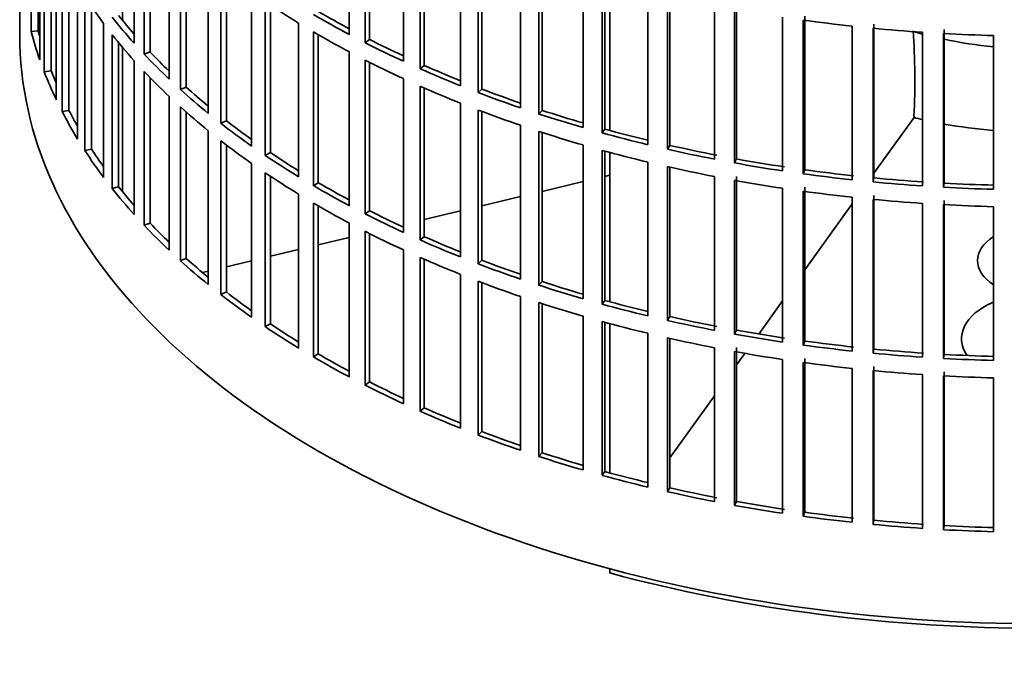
# Model space of a CAD drawing. Header units: millimetres. Extents: x 402 to 1276, y -1884 to 1700.
# Tile 2 of 23: x 983 to 1122, y -1817 to -1728. Entities that reach past the tile are written whole.
import ezdxf

# ---------------------------------------------------------------- set-up
doc = ezdxf.new("R2010")
doc.units = ezdxf.units.MM
for name, color, linetype in [('VSI184-254_GIUNT', 7, 'Continuous'), ('VSI344-454_FILTR', 7, 'Continuous'), ('VSI344-454_SUPPO', 7, 'Continuous')]:
    doc.layers.add(name, color=color, linetype=linetype)

# ---------------------------------------------------------------- blocks, each defined once
blk = doc.blocks.new('SE4')
at = {"layer": 'VSI184-254_GIUNT', "color": 7, "linetype": 'Continuous', "lineweight": 35}
for start_param, end_param in [(4.245143, 4.281952), (4.365036, 4.547129)]:
    blk.add_ellipse((1126.93, -1709.01), major_axis=(39.5, 0), ratio=0.57735, start_param=start_param, end_param=end_param, dxfattribs=at)
at = {"layer": 'VSI344-454_FILTR', "color": 7, "linetype": 'Continuous', "lineweight": 35}
for p, q in [((983.43, -1489.78), (983.43, -1729.83)), ((985.04, -1729.35), (985.04, -1707.71)), ((999.53, -1731.01), (999.53, -1709.38)), ((1029.8, -1729.78), (1029.8, -1708.15)), ((1032.02, -1730.94), (1032.02, -1709.3)), ((1032.66, -1730.49), (1032.66, -1709.62)), ((986.02, -1729.25), (986.02, -1711.02)), ((986.26, -1733.35), (986.26, -1711.71)), ((1000.93, -1732.53), (1000.93, -1710.9)), ((1001.8, -1732.24), (1001.8, -1711.8)), ((1037.41, -1733.55), (1037.41, -1711.91)), ((986.88, -1735.03), (986.88, -1713.4)), ((1039.76, -1734.61), (1039.76, -1712.97)), ((1040.35, -1734.14), (1040.35, -1713.23)), ((1004.45, -1736.05), (1004.45, -1714.41)), ((987.85, -1734.89), (987.85, -1715.74)), ((1006.03, -1737.51), (1006.03, -1715.87)), ((1045.45, -1736.99), (1045.45, -1715.36)), ((1047.92, -1737.96), (1047.92, -1716.32)), ((988.58, -1738.97), (988.58, -1717.34)), ((1006.86, -1737.19), (1006.86, -1716.61)), ((1048.45, -1737.47), (1048.45, -1716.52)), ((989.4, -1740.63), (989.4, -1718.99)), ((1053.89, -1740.11), (1053.89, -1718.47)), ((1009.96, -1740.88), (1009.96, -1719.24)), ((1056.47, -1740.97), (1056.47, -1719.33)), ((1056.94, -1740.46), (1056.94, -1719.48)), ((990.36, -1740.45), (990.36, -1720.76)), ((1011.72, -1742.27), (1011.72, -1720.63)), ((1012.5, -1741.92), (1012.5, -1721.24)), ((1062.68, -1742.88), (1062.68, -1721.24)), ((991.58, -1744.49), (991.58, -1722.86)), ((1065.36, -1743.63), (1065.36, -1721.99)), ((1065.77, -1743.1), (1065.77, -1722.11)), ((992.6, -1746.11), (992.6, -1724.47)), ((1016.05, -1745.47), (1016.05, -1723.84)), ((1071.79, -1745.28), (1071.79, -1723.65)), ((1074.56, -1745.93), (1074.56, -1724.29)), ((1074.9, -1745.39), (1074.9, -1724.37)), ((993.53, -1745.89), (993.53, -1725.86)), ((1017.96, -1746.79), (1017.96, -1725.15)), ((1018.71, -1746.4), (1018.71, -1725.65)), ((1081.17, -1747.32), (1081.17, -1725.68)), ((1084.28, -1747.29), (1084.28, -1725.66)), ((1084, -1747.85), (1084, -1726.21)), ((1090.77, -1748.97), (1090.77, -1727.33)), ((1093.87, -1748.82), (1093.87, -1727.18)), ((995.23, -1749.88), (995.23, -1728.24)), ((1022.67, -1749.81), (1022.67, -1728.17)), ((1093.66, -1749.39), (1093.66, -1727.75)), ((1100.54, -1750.23), (1100.54, -1728.59)), ((1103.62, -1749.96), (1103.62, -1728.32)), ((986.02, -1729.25), (985.04, -1729.35)), ((996.45, -1751.45), (996.45, -1729.81)), ((1024.74, -1751.05), (1024.74, -1729.41)), ((1025.44, -1750.63), (1025.44, -1729.82)), ((1103.48, -1750.53), (1103.48, -1728.89)), ((1110.44, -1751.09), (1110.44, -1729.46)), ((1113.41, -1751.27), (1113.41, -1729.64)), ((1113.48, -1750.7), (1113.48, -1729.06)), ((1120.43, -1751.56), (1120.43, -1729.92)), ((997.35, -1751.2), (997.35, -1730.92)), ((1032.66, -1730.49), (1032.02, -1730.94)), ((1001.8, -1732.24), (1000.93, -1732.53)), ((1029.8, -1753.87), (1029.8, -1732.23)), ((999.53, -1755.1), (999.53, -1733.46)), ((1032.02, -1755.02), (1032.02, -1733.38)), ((1032.66, -1754.58), (1032.66, -1733.71)), ((1040.35, -1734.14), (1039.76, -1734.61)), ((987.85, -1734.89), (986.88, -1735.03)), ((1000.93, -1756.62), (1000.93, -1734.98)), ((1001.8, -1756.33), (1001.8, -1735.89)), ((1037.41, -1757.63), (1037.41, -1736)), ((1039.76, -1758.69), (1039.76, -1737.06)), ((1004.45, -1760.14), (1004.45, -1738.5)), ((1006.86, -1737.19), (1006.03, -1737.51)), ((1040.35, -1758.23), (1040.35, -1737.31)), ((1048.45, -1737.47), (1047.92, -1737.96)), ((1045.45, -1761.08), (1045.45, -1739.44)), ((990.36, -1740.45), (989.4, -1740.63)), ((1006.03, -1761.6), (1006.03, -1739.96)), ((1006.86, -1761.28), (1006.86, -1740.7)), ((1047.92, -1762.04), (1047.92, -1740.41)), ((1048.45, -1761.55), (1048.45, -1740.61)), ((1056.94, -1740.46), (1056.47, -1740.97)), ((1012.5, -1741.92), (1011.72, -1742.27)), ((1053.89, -1764.2), (1053.89, -1742.56)), ((1009.96, -1764.97), (1009.96, -1743.33)), ((1056.47, -1765.06), (1056.47, -1743.42)), ((1056.94, -1764.55), (1056.94, -1743.57)), ((1065.77, -1743.1), (1065.36, -1743.63)), ((1011.72, -1766.36), (1011.72, -1744.72)), ((1012.5, -1766), (1012.5, -1745.33)), ((1062.68, -1766.96), (1062.68, -1745.33)), ((1074.9, -1745.39), (1074.56, -1745.93)), ((993.53, -1745.89), (992.6, -1746.11)), ((1018.71, -1746.4), (1017.96, -1746.79)), ((1065.36, -1767.72), (1065.36, -1746.08)), ((1065.77, -1767.19), (1065.77, -1746.19)), ((1016.05, -1769.56), (1016.05, -1747.92)), ((1071.79, -1769.37), (1071.79, -1747.73)), ((1084.28, -1747.29), (1084, -1747.85)), ((1017.96, -1770.88), (1017.96, -1749.24)), ((1074.56, -1770.02), (1074.56, -1748.38)), ((1074.9, -1769.47), (1074.9, -1748.46)), ((1093.87, -1748.82), (1093.66, -1749.39)), ((1018.71, -1770.49), (1018.71, -1749.74)), ((1025.44, -1750.63), (1024.74, -1751.05)), ((1081.17, -1771.4), (1081.17, -1749.77)), ((1084, -1771.94), (1084, -1750.3)), ((1084.28, -1771.38), (1084.28, -1749.74)), ((1103.62, -1749.96), (1103.48, -1750.53)), ((1113.48, -1750.7), (1113.41, -1751.27)), ((997.35, -1751.2), (996.45, -1751.45)), ((1022.67, -1773.9), (1022.67, -1752.26)), ((1090.77, -1773.06), (1090.77, -1751.42)), ((1093.66, -1773.47), (1093.66, -1751.84)), ((1093.87, -1772.91), (1093.87, -1751.27)), ((1024.74, -1775.14), (1024.74, -1753.5)), ((1100.54, -1774.32), (1100.54, -1752.68)), ((1103.48, -1774.62), (1103.48, -1752.98)), ((1103.62, -1774.04), (1103.62, -1752.41)), ((1110.44, -1775.18), (1110.44, -1753.54)), ((1113.41, -1775.36), (1113.41, -1753.72)), ((1113.48, -1774.79), (1113.48, -1753.15)), ((1025.44, -1774.72), (1025.44, -1753.9)), ((1032.66, -1754.58), (1032.02, -1755.02)), ((1120.43, -1775.64), (1120.43, -1754.01)), ((1001.8, -1756.33), (1000.93, -1756.62)), ((1029.8, -1777.96), (1029.8, -1756.32)), ((1032.02, -1779.11), (1032.02, -1757.47)), ((1032.66, -1778.67), (1032.66, -1757.8)), ((1040.35, -1758.23), (1039.76, -1758.69)), ((1037.41, -1781.72), (1037.41, -1760.08)), ((1006.86, -1761.28), (1006.03, -1761.6)), ((1039.76, -1782.78), (1039.76, -1761.14)), ((1040.35, -1782.31), (1040.35, -1761.4)), ((1048.45, -1761.55), (1047.92, -1762.04)), ((1045.45, -1785.17), (1045.45, -1763.53)), ((1047.92, -1786.13), (1047.92, -1764.49)), ((1048.45, -1785.64), (1048.45, -1764.69)), ((1056.94, -1764.55), (1056.47, -1765.06)), ((1012.5, -1766), (1011.72, -1766.36)), ((1053.89, -1788.28), (1053.89, -1766.65)), ((1056.47, -1789.14), (1056.47, -1767.51)), ((1065.77, -1767.19), (1065.36, -1767.72)), ((1056.94, -1788.63), (1056.94, -1767.66)), ((1062.68, -1791.05), (1062.68, -1769.41)), ((1065.36, -1791.8), (1065.36, -1770.17)), ((1065.77, -1791.28), (1065.77, -1770.28)), ((1074.9, -1769.47), (1074.56, -1770.02)), ((1018.71, -1770.49), (1017.96, -1770.88)), ((1084.28, -1771.38), (1084, -1771.94)), ((1071.79, -1793.46), (1071.79, -1771.82)), ((1074.56, -1794.1), (1074.56, -1772.46)), ((1074.9, -1793.56), (1074.9, -1772.54)), ((1093.87, -1772.91), (1093.66, -1773.47)), ((1081.17, -1795.49), (1081.17, -1773.85)), ((1084, -1796.02), (1084, -1774.39)), ((1084.28, -1795.47), (1084.28, -1773.83)), ((1103.62, -1774.04), (1103.48, -1774.62)), ((1025.44, -1774.72), (1024.74, -1775.14)), ((1090.77, -1797.14), (1090.77, -1775.51)), ((1093.87, -1796.99), (1093.87, -1775.36)), ((1113.48, -1774.79), (1113.41, -1775.36)), ((1093.66, -1797.56), (1093.66, -1775.92)), ((1100.54, -1798.4), (1100.54, -1776.77)), ((1103.48, -1798.7), (1103.48, -1777.07)), ((1103.62, -1798.13), (1103.62, -1776.49)), ((1113.48, -1798.87), (1113.48, -1777.23)), ((1032.66, -1778.67), (1032.02, -1779.11)), ((1110.44, -1799.27), (1110.44, -1777.63)), ((1113.41, -1799.45), (1113.41, -1777.81)), ((1120.43, -1799.73), (1120.43, -1778.09)), ((1040.35, -1782.31), (1039.76, -1782.78)), ((1048.45, -1785.64), (1047.92, -1786.13)), ((1056.94, -1788.63), (1056.47, -1789.14)), ((1065.77, -1791.28), (1065.36, -1791.8)), ((1074.9, -1793.56), (1074.56, -1794.1)), ((1084.28, -1795.47), (1084, -1796.02)), ((1093.87, -1796.99), (1093.66, -1797.56)), ((1103.62, -1798.13), (1103.48, -1798.7)), ((1113.48, -1798.87), (1113.41, -1799.45))]:
    blk.add_line(p, q, dxfattribs=at)
for centre, major_axis, start_param, end_param in [((1126.93, -1695.33), (-143.5, 0), 0.359458, 0.408487), ((1126.93, -1671.24), (-143.5, 0), 0.708524, 0.757553), ((1126.93, -1692.88), (-143.5, 0), 0.429271, 0.4783), ((1126.93, -1692.88), (-142.5, 0), 0.429099, 0.464583), ((1126.93, -1668.79), (-143.5, 0), 0.778337, 0.827366), ((1126.93, -1668.79), (-142.5, 0), 0.778165, 0.820895), ((1126.93, -1647.16), (-143.5, 0), 1.336842, 1.385871), ((1126.93, -1729.83), (143.5, 0), 3.141593, 5.158357), ((1126.93, -1716.97), (-143.5, 0), 0.150018, 0.199048), ((1126.93, -1716.97), (-142.5, 0), 0.149846, 0.160582), ((1126.93, -1695.33), (-143.5, 0), 0.429271, 0.4783), ((1126.93, -1671.24), (-143.5, 0), 0.778337, 0.827366), ((1126.93, -1647.16), (-143.5, 0), 1.406655, 1.455685), ((1126.93, -1647.16), (-143.5, 0), 1.476469, 1.525498), ((1126.93, -1668.79), (-143.5, 0), 0.84815, 0.897179), ((1126.93, -1668.79), (-142.5, 0), 0.847978, 0.891566), ((1126.93, -1692.88), (-143.5, 0), 0.499084, 0.548113), ((1126.93, -1692.88), (-142.5, 0), 0.498912, 0.536508), ((1126.93, -1671.24), (-143.5, 0), 0.84815, 0.897179), ((1126.93, -1668.79), (-142.5, 0), 0.917791, 0.962144), ((1126.93, -1716.97), (-143.5, 0), 0.219831, 0.268861), ((1126.93, -1716.97), (-142.5, 0), 0.219659, 0.242088), ((1126.93, -1695.33), (-143.5, 0), 0.499084, 0.548113), ((1126.93, -1668.79), (-143.5, 0), 0.917963, 0.966992), ((1126.93, -1671.24), (-143.5, 0), 0.917963, 0.966992), ((1126.93, -1692.88), (-143.5, 0), 0.568897, 0.617927), ((1126.93, -1692.88), (-142.5, 0), 0.568725, 0.607984), ((1126.93, -1668.79), (-143.5, 0), 0.987776, 1.036806), ((1126.93, -1668.79), (-142.5, 0), 0.987604, 1.032651), ((1126.93, -1716.97), (-143.5, 0), 0.289645, 0.338674), ((1126.93, -1716.97), (-142.5, 0), 0.289473, 0.318152), ((1126.93, -1695.33), (-143.5, 0), 0.568897, 0.617927), ((1126.93, -1671.24), (-143.5, 0), 0.987776, 1.036806), ((1126.93, -1668.79), (-143.5, 0), 1.057589, 1.106619), ((1126.93, -1668.79), (-142.5, 0), 1.057417, 1.103102), ((1126.93, -1692.88), (-143.5, 0), 0.63871, 0.68774), ((1126.93, -1692.88), (-142.5, 0), 0.638538, 0.679153), ((1126.93, -1671.24), (-143.5, 0), 1.057589, 1.106619), ((1126.93, -1668.79), (-143.5, 0), 1.127403, 1.176432), ((1126.93, -1668.79), (-142.5, 0), 1.127231, 1.17351), ((1126.93, -1695.33), (-143.5, 0), 0.63871, 0.68774), ((1126.93, -1668.79), (-142.5, 0), 1.197044, 1.246417), ((1126.93, -1716.97), (-143.5, 0), 0.359458, 0.408487), ((1126.93, -1716.97), (-142.5, 0), 0.359286, 0.391958), ((1126.93, -1692.88), (-143.5, 0), 0.708524, 0.757553), ((1126.93, -1692.88), (-142.5, 0), 0.708352, 0.750104), ((1126.93, -1671.24), (-143.5, 0), 1.127403, 1.176432), ((1126.93, -1668.79), (-143.5, 0), 1.197216, 1.246245), ((1126.93, -1668.79), (-143.5, 0), 1.267029, 1.316058), ((1126.93, -1668.79), (-142.5, 0), 1.266857, 1.31623), ((1126.93, -1695.33), (-143.5, 0), 0.708524, 0.757553), ((1126.93, -1671.24), (-143.5, 0), 1.197216, 1.246245), ((1126.93, -1668.79), (-143.5, 0), 1.336842, 1.385871), ((1126.93, -1668.79), (-142.5, 0), 1.33667, 1.386044), ((1126.93, -1692.88), (-142.5, 0), 0.778165, 0.820895), ((1126.93, -1671.24), (-143.5, 0), 1.267029, 1.316058), ((1126.93, -1668.79), (-143.5, 0), 1.406655, 1.455685), ((1126.93, -1668.79), (-142.5, 0), 1.406483, 1.455857), ((1126.93, -1668.79), (-142.5, 0), 1.476296, 1.52567), ((1126.93, -1716.97), (-143.5, 0), 0.429271, 0.4783), ((1126.93, -1716.97), (-142.5, 0), 0.429099, 0.464583), ((1126.93, -1692.88), (-143.5, 0), 0.778337, 0.827366), ((1126.93, -1671.24), (-143.5, 0), 1.336842, 1.385871), ((1126.93, -1668.79), (-143.5, 0), 1.476469, 1.525498), ((1126.93, -1695.33), (-143.5, 0), 0.778337, 0.827366), ((1126.93, -1671.24), (-143.5, 0), 1.406655, 1.455685), ((1126.93, -1671.24), (-143.5, 0), 1.476469, 1.525498), ((1126.93, -1692.88), (-143.5, 0), 0.84815, 0.897179), ((1126.93, -1692.88), (-142.5, 0), 0.847978, 0.891566), ((1126.93, -1716.97), (-142.5, 0), 0.498912, 0.536508), ((1126.93, -1716.97), (-143.5, 0), 0.499084, 0.548113), ((1126.93, -1695.33), (-143.5, 0), 0.84815, 0.897179), ((1126.93, -1692.88), (-143.5, 0), 0.917963, 0.966992), ((1126.93, -1692.88), (-142.5, 0), 0.917791, 0.962144), ((1126.93, -1716.97), (-143.5, 0), 0.568897, 0.617927), ((1126.93, -1716.97), (-142.5, 0), 0.568725, 0.607984), ((1126.93, -1695.33), (-143.5, 0), 0.917963, 0.966992), ((1126.93, -1692.88), (-143.5, 0), 0.987776, 1.036806), ((1126.93, -1692.88), (-142.5, 0), 0.987604, 1.032651), ((1126.93, -1695.33), (-143.5, 0), 0.987776, 1.036806), ((1126.93, -1692.88), (-142.5, 0), 1.057417, 1.103102), ((1126.93, -1716.97), (-142.5, 0), 0.638538, 0.679153), ((1126.93, -1692.88), (-143.5, 0), 1.057589, 1.106619), ((1126.93, -1716.97), (-143.5, 0), 0.63871, 0.68774), ((1126.93, -1695.33), (-143.5, 0), 1.057589, 1.106619), ((1126.93, -1692.88), (-142.5, 0), 1.127231, 1.17351), ((1126.93, -1692.88), (-143.5, 0), 1.127403, 1.176432), ((1126.93, -1695.33), (-143.5, 0), 1.127403, 1.176432), ((1126.93, -1692.88), (-143.5, 0), 1.197216, 1.246245), ((1126.93, -1692.88), (-142.5, 0), 1.197044, 1.246417), ((1126.93, -1716.97), (-143.5, 0), 0.708524, 0.757553), ((1126.93, -1716.97), (-142.5, 0), 0.708352, 0.750104), ((1126.93, -1692.88), (-142.5, 0), 1.266857, 1.31623), ((1126.93, -1695.33), (-143.5, 0), 1.197216, 1.246245), ((1126.93, -1692.88), (-143.5, 0), 1.267029, 1.316058), ((1126.93, -1692.88), (-142.5, 0), 1.33667, 1.386044), ((1126.93, -1695.33), (-143.5, 0), 1.267029, 1.316058), ((1126.93, -1692.88), (-143.5, 0), 1.336842, 1.385871), ((1126.93, -1692.88), (-142.5, 0), 1.406483, 1.455857), ((1126.93, -1716.97), (-143.5, 0), 0.778337, 0.827366), ((1126.93, -1716.97), (-142.5, 0), 0.778165, 0.820895), ((1126.93, -1692.88), (-143.5, 0), 1.406655, 1.455685), ((1126.93, -1692.88), (-143.5, 0), 1.476469, 1.525498), ((1126.93, -1692.88), (-142.5, 0), 1.476296, 1.52567), ((1126.93, -1695.33), (-143.5, 0), 1.336842, 1.385871), ((1126.93, -1695.33), (-143.5, 0), 1.406655, 1.455685), ((1126.93, -1716.97), (-142.5, 0), 0.847978, 0.891566), ((1126.93, -1695.33), (-143.5, 0), 1.476469, 1.525498), ((1126.93, -1716.97), (-143.5, 0), 0.84815, 0.897179), ((1126.93, -1716.97), (-143.5, 0), 0.917963, 0.966992), ((1126.93, -1716.97), (-142.5, 0), 0.917791, 0.962144), ((1126.93, -1716.97), (-143.5, 0), 0.987776, 1.036806), ((1126.93, -1716.97), (-142.5, 0), 0.987604, 1.032651), ((1126.93, -1716.97), (-143.5, 0), 1.057589, 1.106619), ((1126.93, -1716.97), (-142.5, 0), 1.057417, 1.103102), ((1126.93, -1716.97), (-143.5, 0), 1.127403, 1.176432), ((1126.93, -1716.97), (-142.5, 0), 1.127231, 1.17351), ((1126.93, -1716.97), (-142.5, 0), 1.197044, 1.246417), ((1126.93, -1716.97), (-143.5, 0), 1.197216, 1.246245), ((1126.93, -1716.97), (-143.5, 0), 1.267029, 1.316058), ((1126.93, -1716.97), (-142.5, 0), 1.266857, 1.31623), ((1126.93, -1716.97), (-143.5, 0), 1.336842, 1.385871), ((1126.93, -1716.97), (-142.5, 0), 1.33667, 1.386044), ((1126.93, -1716.97), (-143.5, 0), 1.406655, 1.455685), ((1126.93, -1716.97), (-142.5, 0), 1.406483, 1.455857), ((1126.93, -1716.97), (-143.5, 0), 1.476469, 1.525498), ((1126.93, -1716.97), (-142.5, 0), 1.476296, 1.52567)]:
    blk.add_ellipse(centre, major_axis=major_axis, ratio=0.57735, start_param=start_param, end_param=end_param, dxfattribs=at)
at = {"layer": 'VSI344-454_SUPPO', "color": 7, "linetype": 'Continuous', "lineweight": 35}
for p, q in [((997.9, -1727.8), (997.9, -1707.5)), ((1066.45, -1743.29), (1066.45, -1722.29)), ((997.9, -1751.89), (997.9, -1731.59)), ((1109.25, -1741.28), (1109.25, -1741.47)), ((1103.62, -1749.31), (1109.25, -1741.47)), ((1066.45, -1767.37), (1066.45, -1746.37)), ((1065.77, -1749.74), (1066.45, -1749.58)), ((1056.94, -1751.85), (1062.68, -1750.48)), ((1048.45, -1753.88), (1053.89, -1752.58)), ((1093.87, -1762.9), (1100.54, -1753.6)), ((1040.35, -1755.82), (1045.45, -1754.6)), ((1025.44, -1759.38), (1029.8, -1758.34)), ((1018.71, -1760.99), (1022.67, -1760.05)), ((1012.5, -1762.48), (1016.05, -1761.63)), ((1009.15, -1763.28), (1009.96, -1763.08)), ((1087.4, -1771.92), (1090.77, -1767.23)), ((1066.45, -1791.46), (1066.45, -1770.46)), ((1084.28, -1776.27), (1085.45, -1774.64)), ((1074.9, -1789.34), (1081.17, -1780.61)), ((1066.45, -1805.55), (1066.45, -1804.96))]:
    blk.add_line(p, q, dxfattribs=at)
blk.add_arc((1006.77, -1736.19), 102.6, 357.1575, 3.881, dxfattribs=at)
for centre, major_axis, start_param, end_param in [((1126.93, -1717.58), (45, 0), 4.308579, 4.337394), ((1126.93, -1717.58), (45, 0), 4.408949, 4.56748), ((1126.93, -1761.6), (8.75, 0), 2.407803, 3.875383), ((1126.93, -1772.57), (-11, 0), -0.938824, 0.382349), ((1126.93, -1731.05), (-142.5, 0), 1.132467, 2.009125)]:
    blk.add_ellipse(centre, major_axis=major_axis, ratio=0.57735, start_param=start_param, end_param=end_param, dxfattribs=at)

msp = doc.modelspace()

# ---------------------------------------------------------------- block references
msp.add_blockref('SE4', (0, 0))

doc.saveas('drawing.dxf')
